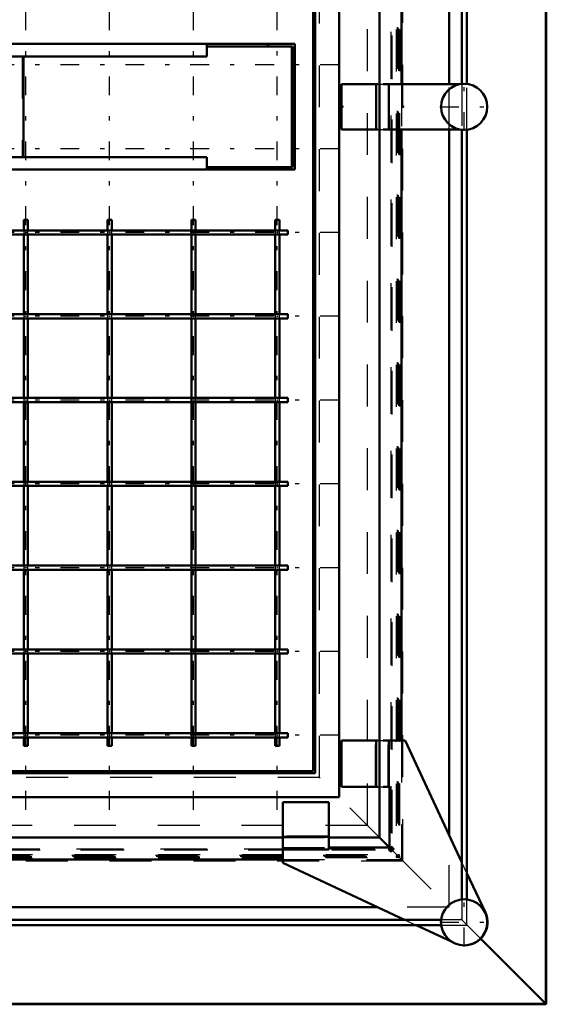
# Model space of a CAD drawing. Header units: millimetres. Extents: x 0 to 420, y 0 to 297.
# Tile 16 of 52: x 126 to 139, y 164 to 188. Entities that reach past the tile are written whole.
import ezdxf

# ---------------------------------------------------------------- set-up
doc = ezdxf.new("R2010")
doc.units = ezdxf.units.MM
doc.linetypes.add('Center', pattern=[1.5, 0.45, -0.5, 0.05, -0.5])
doc.linetypes.add('Dashed', pattern=[2, 1, -1])
for name, color, linetype, lineweight in [('2d ConnectionPoints', 7, 'Continuous', 50), ('AM_0', 7, 'Continuous', 50), ('AM_4', 3, 'Continuous', 25), ('AM_7', 7, 'Center', 25), ('AM_9', 6, 'Dashed', 25)]:
    doc.layers.add(name, color=color, linetype=linetype, lineweight=lineweight)

# ---------------------------------------------------------------- blocks, each defined once
blk = doc.blocks.new('85_FGS30015018025O110U_0_in_150180C2125Y2N4N_300Op0__1203')
at = {"layer": 'AM_0'}
for p, q in [((132.669, 187.076), (107.96, 187.076)), ((130.566, 186.776), (130.566, 187.076)), ((132.024, 187.076), (132.024, 187.016)), ((132.029, 187.076), (132.029, 187.016)), ((132.669, 184.076), (132.669, 187.076)), ((130.566, 187.016), (132.609, 187.016)), ((132.599, 187.016), (132.599, 184.136)), ((132.609, 187.016), (132.609, 184.136)), ((107.96, 186.776), (130.566, 186.776)), ((126.19, 186.776), (126.19, 184.376)), ((107.96, 184.376), (130.566, 184.376)), ((130.566, 184.376), (130.566, 184.076)), ((107.96, 184.076), (132.669, 184.076)), ((132.609, 184.136), (130.566, 184.136)), ((132.024, 184.136), (132.024, 184.076)), ((132.029, 184.136), (132.029, 184.076))]:
    blk.add_line(p, q, dxfattribs=at)
at = {"layer": 'AM_9'}
for p, q in [((130.562, 186.776), (130.562, 187.076)), ((130.562, 187.076), (130.562, 187.016)), ((130.566, 187.076), (130.566, 187.016)), ((132.659, 184.076), (132.659, 187.076)), ((130.562, 187.016), (130.566, 187.016)), ((126.163, 186.776), (126.163, 184.376)), ((130.562, 184.376), (130.562, 184.076)), ((130.562, 184.136), (130.562, 184.076)), ((130.566, 184.136), (130.562, 184.136)), ((130.566, 184.136), (130.566, 184.076))]:
    blk.add_line(p, q, dxfattribs=at)
blk = doc.blocks.new('88_FGS300150180133U_0_in_150180C2125Y2N4N_300Op0__1203')
at = {"layer": 'AM_0'}
for p, q in [((133.778, 186.116), (134.651, 186.116)), ((133.778, 186.116), (133.778, 185.036)), ((134.611, 186.116), (134.611, 185.036)), ((134.774, 186.116), (136.603, 186.116)), ((134.911, 186.116), (134.911, 185.036)), ((133.778, 185.036), (134.651, 185.036)), ((134.774, 185.036), (136.603, 185.036))]:
    blk.add_line(p, q, dxfattribs=at)
blk.add_circle((136.707, 185.576), 0.55, dxfattribs=at)
at = {"layer": 'AM_7'}
for p, q in [((136.707, 184.998), (136.707, 186.153)), ((136.13, 185.576), (137.285, 185.576))]:
    blk.add_line(p, q, dxfattribs=at)
at = {"layer": 'AM_9'}
for p, q in [((134.595, 186.116), (134.595, 185.036)), ((134.651, 186.116), (134.774, 186.116)), ((134.895, 186.116), (134.895, 185.036)), ((134.651, 185.036), (134.774, 185.036))]:
    blk.add_line(p, q, dxfattribs=at)
blk = doc.blocks.new('89_FGS300150180132U_0_in_150180C2125Y2N4N_300Op0__1203')
at = {"layer": 'AM_0'}
for p, q in [((133.778, 170.45), (134.651, 170.45)), ((133.778, 169.35), (133.778, 170.45)), ((134.611, 169.35), (134.611, 170.45)), ((135.298, 170.45), (134.774, 170.45)), ((134.911, 169.35), (134.911, 170.45)), ((136.655, 167.543), (135.298, 170.45)), ((133.778, 169.35), (134.651, 169.35)), ((134.774, 169.35), (134.928, 169.35)), ((134.928, 169.35), (134.928, 167.9)), ((133.478, 168.982), (132.378, 168.982)), ((132.378, 168.982), (132.378, 167.529)), ((133.478, 168.982), (133.478, 167.849)), ((133.478, 168.149), (132.378, 168.149)), ((133.478, 167.849), (132.378, 167.849)), ((134.928, 167.9), (133.478, 167.9)), ((132.378, 167.529), (135.285, 166.173)), ((137.213, 166.346), (136.775, 167.285)), ((135.559, 166.045), (136.422, 165.643))]:
    blk.add_line(p, q, dxfattribs=at)
blk.add_circle((136.707, 166.113), 0.55, dxfattribs=at)
blk.add_arc((136.715, 166.113), 0.55, 269.6041, 25.0112, dxfattribs=at)
at = {"layer": 'AM_7'}
for p, q in [((136.707, 165.536), (136.707, 166.691)), ((136.13, 166.113), (137.285, 166.113))]:
    blk.add_line(p, q, dxfattribs=at)
at = {"layer": 'AM_9'}
for p, q in [((134.595, 169.35), (134.595, 170.45)), ((134.651, 170.45), (134.774, 170.45)), ((134.895, 169.35), (134.895, 170.45)), ((134.651, 169.35), (134.774, 169.35)), ((133.478, 168.166), (132.378, 168.166)), ((132.378, 167.9), (133.478, 167.9)), ((136.775, 167.285), (136.655, 167.543)), ((135.285, 166.173), (135.559, 166.045))]:
    blk.add_line(p, q, dxfattribs=at)
blk = doc.blocks.new('91_Flat_Glass_Skylight_300150180_13_0_in_150180C2125Y2N4N_300Op0__1203')
at = {"layer": 'AM_0'}
for p, q in [((136.655, 204.492), (136.655, 186.123)), ((136.775, 186.122), (136.775, 204.492)), ((136.655, 185.028), (136.655, 166.661)), ((136.775, 166.659), (136.775, 185.03)), ((136.16, 166.173), (117.303, 166.173)), ((117.303, 166.045), (136.161, 166.045))]:
    blk.add_line(p, q, dxfattribs=at)
at = {"layer": 'AM_9'}
for p, q in [((136.655, 186.123), (136.655, 185.028)), ((136.775, 185.03), (136.775, 186.122)), ((136.655, 166.661), (136.655, 166.173)), ((136.775, 166.045), (136.775, 166.659)), ((136.655, 166.173), (136.16, 166.173)), ((136.161, 166.045), (136.775, 166.045))]:
    blk.add_line(p, q, dxfattribs=at)
blk = doc.blocks.new('98_FGS300150180259U_0_in_150180C2125Y2N4N_300Op0__1203')
at = {"layer": 'AM_7'}
for p, q in [((126.248, 168.801), (126.248, 202.351)), ((128.248, 168.801), (128.248, 202.351)), ((130.248, 168.801), (130.248, 202.351)), ((132.248, 168.801), (132.248, 202.351)), ((133.723, 186.576), (106.773, 186.576)), ((133.723, 184.576), (106.773, 184.576)), ((133.723, 182.576), (106.773, 182.576)), ((133.723, 180.576), (106.773, 180.576)), ((133.723, 178.576), (106.773, 178.576)), ((133.723, 176.576), (106.773, 176.576)), ((133.723, 174.576), (106.773, 174.576)), ((133.723, 172.576), (106.773, 172.576)), ((133.723, 170.576), (106.773, 170.576))]:
    blk.add_line(p, q, dxfattribs=at)
blk = doc.blocks.new('99_FGS300150180259U_0_in_150180C2125Y2N4N_300Op0__1203')
at = {"layer": 'AM_0'}
for p, q in [((126.198, 182.876), (126.198, 182.626)), ((126.198, 182.876), (126.298, 182.876)), ((126.298, 182.626), (126.298, 182.876)), ((128.198, 182.876), (128.198, 182.626)), ((128.198, 182.876), (128.298, 182.876)), ((128.298, 182.626), (128.298, 182.876)), ((130.198, 182.876), (130.198, 182.626)), ((130.198, 182.876), (130.298, 182.876)), ((130.298, 182.626), (130.298, 182.876)), ((132.198, 182.876), (132.198, 182.626)), ((132.198, 182.876), (132.298, 182.876)), ((132.298, 182.626), (132.298, 182.876)), ((132.498, 182.626), (107.998, 182.626)), ((132.498, 182.526), (132.498, 182.626)), ((107.998, 182.526), (132.498, 182.526)), ((126.198, 182.526), (126.198, 180.626)), ((126.298, 180.626), (126.298, 182.526)), ((128.198, 182.526), (128.198, 180.626)), ((128.298, 180.626), (128.298, 182.526)), ((130.198, 182.526), (130.198, 180.626)), ((130.298, 180.626), (130.298, 182.526)), ((132.198, 182.526), (132.198, 180.626)), ((132.298, 180.626), (132.298, 182.526)), ((132.498, 180.626), (107.998, 180.626)), ((107.998, 180.526), (132.498, 180.526)), ((126.198, 180.526), (126.198, 178.626)), ((126.298, 178.626), (126.298, 180.526)), ((128.198, 180.526), (128.198, 178.626)), ((128.298, 178.626), (128.298, 180.526)), ((130.198, 180.526), (130.198, 178.626)), ((130.298, 178.626), (130.298, 180.526)), ((132.198, 180.526), (132.198, 178.626)), ((132.298, 178.626), (132.298, 180.526)), ((132.498, 180.526), (132.498, 180.626)), ((132.498, 178.626), (107.998, 178.626)), ((132.498, 178.526), (132.498, 178.626)), ((107.998, 178.526), (132.498, 178.526)), ((126.198, 178.526), (126.198, 176.626)), ((126.298, 176.626), (126.298, 178.526)), ((128.198, 178.526), (128.198, 176.626)), ((128.298, 176.626), (128.298, 178.526)), ((130.198, 178.526), (130.198, 176.626)), ((130.298, 176.626), (130.298, 178.526)), ((132.198, 178.526), (132.198, 176.626)), ((132.298, 176.626), (132.298, 178.526)), ((132.498, 176.626), (107.998, 176.626)), ((107.998, 176.526), (132.498, 176.526)), ((126.198, 176.526), (126.198, 174.626)), ((126.298, 174.626), (126.298, 176.526)), ((128.198, 176.526), (128.198, 174.626)), ((128.298, 174.626), (128.298, 176.526)), ((130.198, 176.526), (130.198, 174.626)), ((130.298, 174.626), (130.298, 176.526)), ((132.198, 176.526), (132.198, 174.626)), ((132.298, 174.626), (132.298, 176.526)), ((132.498, 176.526), (132.498, 176.626)), ((132.498, 174.626), (107.998, 174.626)), ((132.498, 174.526), (132.498, 174.626)), ((107.998, 174.526), (132.498, 174.526)), ((126.198, 174.526), (126.198, 172.626)), ((126.298, 172.626), (126.298, 174.526)), ((128.198, 174.526), (128.198, 172.626)), ((128.298, 172.626), (128.298, 174.526)), ((130.198, 174.526), (130.198, 172.626)), ((130.298, 172.626), (130.298, 174.526)), ((132.198, 174.526), (132.198, 172.626)), ((132.298, 172.626), (132.298, 174.526)), ((132.498, 172.626), (107.998, 172.626)), ((107.998, 172.526), (132.498, 172.526)), ((126.198, 172.526), (126.198, 170.626)), ((126.298, 170.626), (126.298, 172.526)), ((128.198, 172.526), (128.198, 170.626)), ((128.298, 170.626), (128.298, 172.526)), ((130.198, 172.526), (130.198, 170.626)), ((130.298, 170.626), (130.298, 172.526)), ((132.198, 172.526), (132.198, 170.626)), ((132.298, 170.626), (132.298, 172.526)), ((132.498, 172.526), (132.498, 172.626)), ((132.498, 170.626), (107.998, 170.626)), ((132.498, 170.526), (132.498, 170.626)), ((107.998, 170.526), (132.498, 170.526)), ((126.198, 170.526), (126.198, 170.326)), ((126.298, 170.326), (126.298, 170.526)), ((128.198, 170.526), (128.198, 170.326)), ((128.298, 170.326), (128.298, 170.526)), ((130.198, 170.526), (130.198, 170.326)), ((130.298, 170.326), (130.298, 170.526)), ((132.198, 170.526), (132.198, 170.326)), ((132.298, 170.326), (132.298, 170.526)), ((126.198, 170.326), (126.298, 170.326)), ((128.198, 170.326), (128.298, 170.326)), ((130.198, 170.326), (130.298, 170.326)), ((132.198, 170.326), (132.298, 170.326))]:
    blk.add_line(p, q, dxfattribs=at)
at = {"layer": 'AM_9'}
for p, q in [((126.198, 182.626), (126.198, 182.526)), ((126.298, 182.526), (126.298, 182.626)), ((128.198, 182.626), (128.198, 182.526)), ((128.298, 182.526), (128.298, 182.626)), ((130.198, 182.626), (130.198, 182.526)), ((130.298, 182.526), (130.298, 182.626)), ((132.198, 182.626), (132.198, 182.526)), ((132.298, 182.526), (132.298, 182.626)), ((126.198, 180.626), (126.198, 180.526)), ((126.298, 180.526), (126.298, 180.626)), ((128.198, 180.626), (128.198, 180.526)), ((128.298, 180.526), (128.298, 180.626)), ((130.198, 180.626), (130.198, 180.526)), ((130.298, 180.526), (130.298, 180.626)), ((132.198, 180.626), (132.198, 180.526)), ((132.298, 180.526), (132.298, 180.626)), ((126.198, 178.626), (126.198, 178.526)), ((126.298, 178.526), (126.298, 178.626)), ((128.198, 178.626), (128.198, 178.526)), ((128.298, 178.526), (128.298, 178.626)), ((130.198, 178.626), (130.198, 178.526)), ((130.298, 178.526), (130.298, 178.626)), ((132.198, 178.626), (132.198, 178.526)), ((132.298, 178.526), (132.298, 178.626)), ((126.198, 176.626), (126.198, 176.526)), ((126.298, 176.526), (126.298, 176.626)), ((128.198, 176.626), (128.198, 176.526)), ((128.298, 176.526), (128.298, 176.626)), ((130.198, 176.626), (130.198, 176.526)), ((130.298, 176.526), (130.298, 176.626)), ((132.198, 176.626), (132.198, 176.526)), ((132.298, 176.526), (132.298, 176.626)), ((126.198, 174.626), (126.198, 174.526)), ((126.298, 174.526), (126.298, 174.626)), ((128.198, 174.626), (128.198, 174.526)), ((128.298, 174.526), (128.298, 174.626)), ((130.198, 174.626), (130.198, 174.526)), ((130.298, 174.526), (130.298, 174.626)), ((132.198, 174.626), (132.198, 174.526)), ((132.298, 174.526), (132.298, 174.626)), ((126.198, 172.626), (126.198, 172.526)), ((126.298, 172.526), (126.298, 172.626)), ((128.198, 172.626), (128.198, 172.526)), ((128.298, 172.526), (128.298, 172.626)), ((130.198, 172.626), (130.198, 172.526)), ((130.298, 172.526), (130.298, 172.626)), ((132.198, 172.626), (132.198, 172.526)), ((132.298, 172.526), (132.298, 172.626)), ((126.198, 170.626), (126.198, 170.526)), ((126.298, 170.526), (126.298, 170.626)), ((128.198, 170.626), (128.198, 170.526)), ((128.298, 170.526), (128.298, 170.626)), ((130.198, 170.626), (130.198, 170.526)), ((130.298, 170.526), (130.298, 170.626)), ((132.198, 170.626), (132.198, 170.526)), ((132.298, 170.526), (132.298, 170.626))]:
    blk.add_line(p, q, dxfattribs=at)
for points in [[(126.242, 182.576), (126.242, 182.578), (126.243, 182.58), (126.245, 182.581), (126.247, 182.582), (126.249, 182.582), (126.251, 182.582), (126.252, 182.58), (126.254, 182.579), (126.254, 182.577), (126.254, 182.575), (126.253, 182.573), (126.252, 182.571), (126.25, 182.57), (126.248, 182.57), (126.246, 182.57), (126.244, 182.571), (126.243, 182.573), (126.242, 182.575), (126.242, 182.576)], [(128.242, 182.576), (128.242, 182.578), (128.243, 182.58), (128.245, 182.581), (128.247, 182.582), (128.249, 182.582), (128.251, 182.582), (128.252, 182.58), (128.254, 182.579), (128.254, 182.577), (128.254, 182.575), (128.253, 182.573), (128.252, 182.571), (128.25, 182.57), (128.248, 182.57), (128.246, 182.57), (128.244, 182.571), (128.243, 182.573), (128.242, 182.575), (128.242, 182.576)], [(130.242, 182.576), (130.242, 182.578), (130.243, 182.58), (130.245, 182.581), (130.247, 182.582), (130.249, 182.582), (130.251, 182.582), (130.252, 182.58), (130.254, 182.579), (130.254, 182.577), (130.254, 182.575), (130.253, 182.573), (130.252, 182.571), (130.25, 182.57), (130.248, 182.57), (130.246, 182.57), (130.244, 182.571), (130.243, 182.573), (130.242, 182.575), (130.242, 182.576)], [(132.242, 182.576), (132.242, 182.578), (132.243, 182.58), (132.245, 182.581), (132.247, 182.582), (132.249, 182.582), (132.251, 182.582), (132.252, 182.58), (132.254, 182.579), (132.254, 182.577), (132.254, 182.575), (132.253, 182.573), (132.252, 182.571), (132.25, 182.57), (132.248, 182.57), (132.246, 182.57), (132.244, 182.571), (132.243, 182.573), (132.242, 182.575), (132.242, 182.576)], [(126.242, 180.576), (126.242, 180.578), (126.243, 180.58), (126.245, 180.581), (126.247, 180.582), (126.249, 180.582), (126.251, 180.582), (126.252, 180.58), (126.254, 180.579), (126.254, 180.577), (126.254, 180.575), (126.253, 180.573), (126.252, 180.571), (126.25, 180.57), (126.248, 180.57), (126.246, 180.57), (126.244, 180.571), (126.243, 180.573), (126.242, 180.575), (126.242, 180.576)], [(128.242, 180.576), (128.242, 180.578), (128.243, 180.58), (128.245, 180.581), (128.247, 180.582), (128.249, 180.582), (128.251, 180.582), (128.252, 180.58), (128.254, 180.579), (128.254, 180.577), (128.254, 180.575), (128.253, 180.573), (128.252, 180.571), (128.25, 180.57), (128.248, 180.57), (128.246, 180.57), (128.244, 180.571), (128.243, 180.573), (128.242, 180.575), (128.242, 180.576)], [(130.242, 180.576), (130.242, 180.578), (130.243, 180.58), (130.245, 180.581), (130.247, 180.582), (130.249, 180.582), (130.251, 180.582), (130.252, 180.58), (130.254, 180.579), (130.254, 180.577), (130.254, 180.575), (130.253, 180.573), (130.252, 180.571), (130.25, 180.57), (130.248, 180.57), (130.246, 180.57), (130.244, 180.571), (130.243, 180.573), (130.242, 180.575), (130.242, 180.576)], [(132.242, 180.576), (132.242, 180.578), (132.243, 180.58), (132.245, 180.581), (132.247, 180.582), (132.249, 180.582), (132.251, 180.582), (132.252, 180.58), (132.254, 180.579), (132.254, 180.577), (132.254, 180.575), (132.253, 180.573), (132.252, 180.571), (132.25, 180.57), (132.248, 180.57), (132.246, 180.57), (132.244, 180.571), (132.243, 180.573), (132.242, 180.575), (132.242, 180.576)], [(126.242, 178.576), (126.242, 178.578), (126.243, 178.58), (126.245, 178.581), (126.247, 178.582), (126.249, 178.582), (126.251, 178.582), (126.252, 178.58), (126.254, 178.579), (126.254, 178.577), (126.254, 178.575), (126.253, 178.573), (126.252, 178.571), (126.25, 178.57), (126.248, 178.57), (126.246, 178.57), (126.244, 178.571), (126.243, 178.573), (126.242, 178.575), (126.242, 178.576)], [(128.242, 178.576), (128.242, 178.578), (128.243, 178.58), (128.245, 178.581), (128.247, 178.582), (128.249, 178.582), (128.251, 178.582), (128.252, 178.58), (128.254, 178.579), (128.254, 178.577), (128.254, 178.575), (128.253, 178.573), (128.252, 178.571), (128.25, 178.57), (128.248, 178.57), (128.246, 178.57), (128.244, 178.571), (128.243, 178.573), (128.242, 178.575), (128.242, 178.576)], [(130.242, 178.576), (130.242, 178.578), (130.243, 178.58), (130.245, 178.581), (130.247, 178.582), (130.249, 178.582), (130.251, 178.582), (130.252, 178.58), (130.254, 178.579), (130.254, 178.577), (130.254, 178.575), (130.253, 178.573), (130.252, 178.571), (130.25, 178.57), (130.248, 178.57), (130.246, 178.57), (130.244, 178.571), (130.243, 178.573), (130.242, 178.575), (130.242, 178.576)], [(132.242, 178.576), (132.242, 178.578), (132.243, 178.58), (132.245, 178.581), (132.247, 178.582), (132.249, 178.582), (132.251, 178.582), (132.252, 178.58), (132.254, 178.579), (132.254, 178.577), (132.254, 178.575), (132.253, 178.573), (132.252, 178.571), (132.25, 178.57), (132.248, 178.57), (132.246, 178.57), (132.244, 178.571), (132.243, 178.573), (132.242, 178.575), (132.242, 178.576)], [(126.242, 176.576), (126.242, 176.578), (126.243, 176.58), (126.245, 176.581), (126.247, 176.582), (126.249, 176.582), (126.251, 176.582), (126.252, 176.58), (126.254, 176.579), (126.254, 176.577), (126.254, 176.575), (126.253, 176.573), (126.252, 176.571), (126.25, 176.57), (126.248, 176.57), (126.246, 176.57), (126.244, 176.571), (126.243, 176.573), (126.242, 176.575), (126.242, 176.576)], [(128.242, 176.576), (128.242, 176.578), (128.243, 176.58), (128.245, 176.581), (128.247, 176.582), (128.249, 176.582), (128.251, 176.582), (128.252, 176.58), (128.254, 176.579), (128.254, 176.577), (128.254, 176.575), (128.253, 176.573), (128.252, 176.571), (128.25, 176.57), (128.248, 176.57), (128.246, 176.57), (128.244, 176.571), (128.243, 176.573), (128.242, 176.575), (128.242, 176.576)], [(130.242, 176.576), (130.242, 176.578), (130.243, 176.58), (130.245, 176.581), (130.247, 176.582), (130.249, 176.582), (130.251, 176.582), (130.252, 176.58), (130.254, 176.579), (130.254, 176.577), (130.254, 176.575), (130.253, 176.573), (130.252, 176.571), (130.25, 176.57), (130.248, 176.57), (130.246, 176.57), (130.244, 176.571), (130.243, 176.573), (130.242, 176.575), (130.242, 176.576)], [(132.242, 176.576), (132.242, 176.578), (132.243, 176.58), (132.245, 176.581), (132.247, 176.582), (132.249, 176.582), (132.251, 176.582), (132.252, 176.58), (132.254, 176.579), (132.254, 176.577), (132.254, 176.575), (132.253, 176.573), (132.252, 176.571), (132.25, 176.57), (132.248, 176.57), (132.246, 176.57), (132.244, 176.571), (132.243, 176.573), (132.242, 176.575), (132.242, 176.576)], [(126.242, 174.576), (126.242, 174.578), (126.243, 174.58), (126.245, 174.581), (126.247, 174.582), (126.249, 174.582), (126.251, 174.582), (126.252, 174.58), (126.254, 174.579), (126.254, 174.577), (126.254, 174.575), (126.253, 174.573), (126.252, 174.571), (126.25, 174.57), (126.248, 174.57), (126.246, 174.57), (126.244, 174.571), (126.243, 174.573), (126.242, 174.575), (126.242, 174.576)], [(128.242, 174.576), (128.242, 174.578), (128.243, 174.58), (128.245, 174.581), (128.247, 174.582), (128.249, 174.582), (128.251, 174.582), (128.252, 174.58), (128.254, 174.579), (128.254, 174.577), (128.254, 174.575), (128.253, 174.573), (128.252, 174.571), (128.25, 174.57), (128.248, 174.57), (128.246, 174.57), (128.244, 174.571), (128.243, 174.573), (128.242, 174.575), (128.242, 174.576)], [(130.242, 174.576), (130.242, 174.578), (130.243, 174.58), (130.245, 174.581), (130.247, 174.582), (130.249, 174.582), (130.251, 174.582), (130.252, 174.58), (130.254, 174.579), (130.254, 174.577), (130.254, 174.575), (130.253, 174.573), (130.252, 174.571), (130.25, 174.57), (130.248, 174.57), (130.246, 174.57), (130.244, 174.571), (130.243, 174.573), (130.242, 174.575), (130.242, 174.576)], [(132.242, 174.576), (132.242, 174.578), (132.243, 174.58), (132.245, 174.581), (132.247, 174.582), (132.249, 174.582), (132.251, 174.582), (132.252, 174.58), (132.254, 174.579), (132.254, 174.577), (132.254, 174.575), (132.253, 174.573), (132.252, 174.571), (132.25, 174.57), (132.248, 174.57), (132.246, 174.57), (132.244, 174.571), (132.243, 174.573), (132.242, 174.575), (132.242, 174.576)], [(126.242, 172.576), (126.242, 172.578), (126.243, 172.58), (126.245, 172.581), (126.247, 172.582), (126.249, 172.582), (126.251, 172.582), (126.252, 172.58), (126.254, 172.579), (126.254, 172.577), (126.254, 172.575), (126.253, 172.573), (126.252, 172.571), (126.25, 172.57), (126.248, 172.57), (126.246, 172.57), (126.244, 172.571), (126.243, 172.573), (126.242, 172.575), (126.242, 172.576)], [(128.242, 172.576), (128.242, 172.578), (128.243, 172.58), (128.245, 172.581), (128.247, 172.582), (128.249, 172.582), (128.251, 172.582), (128.252, 172.58), (128.254, 172.579), (128.254, 172.577), (128.254, 172.575), (128.253, 172.573), (128.252, 172.571), (128.25, 172.57), (128.248, 172.57), (128.246, 172.57), (128.244, 172.571), (128.243, 172.573), (128.242, 172.575), (128.242, 172.576)], [(130.242, 172.576), (130.242, 172.578), (130.243, 172.58), (130.245, 172.581), (130.247, 172.582), (130.249, 172.582), (130.251, 172.582), (130.252, 172.58), (130.254, 172.579), (130.254, 172.577), (130.254, 172.575), (130.253, 172.573), (130.252, 172.571), (130.25, 172.57), (130.248, 172.57), (130.246, 172.57), (130.244, 172.571), (130.243, 172.573), (130.242, 172.575), (130.242, 172.576)], [(132.242, 172.576), (132.242, 172.578), (132.243, 172.58), (132.245, 172.581), (132.247, 172.582), (132.249, 172.582), (132.251, 172.582), (132.252, 172.58), (132.254, 172.579), (132.254, 172.577), (132.254, 172.575), (132.253, 172.573), (132.252, 172.571), (132.25, 172.57), (132.248, 172.57), (132.246, 172.57), (132.244, 172.571), (132.243, 172.573), (132.242, 172.575), (132.242, 172.576)], [(126.242, 170.576), (126.242, 170.578), (126.243, 170.58), (126.245, 170.581), (126.247, 170.582), (126.249, 170.582), (126.251, 170.582), (126.252, 170.58), (126.254, 170.579), (126.254, 170.577), (126.254, 170.575), (126.253, 170.573), (126.252, 170.571), (126.25, 170.57), (126.248, 170.57), (126.246, 170.57), (126.244, 170.571), (126.243, 170.573), (126.242, 170.575), (126.242, 170.576)], [(128.242, 170.576), (128.242, 170.578), (128.243, 170.58), (128.245, 170.581), (128.247, 170.582), (128.249, 170.582), (128.251, 170.582), (128.252, 170.58), (128.254, 170.579), (128.254, 170.577), (128.254, 170.575), (128.253, 170.573), (128.252, 170.571), (128.25, 170.57), (128.248, 170.57), (128.246, 170.57), (128.244, 170.571), (128.243, 170.573), (128.242, 170.575), (128.242, 170.576)], [(130.242, 170.576), (130.242, 170.578), (130.243, 170.58), (130.245, 170.581), (130.247, 170.582), (130.249, 170.582), (130.251, 170.582), (130.252, 170.58), (130.254, 170.579), (130.254, 170.577), (130.254, 170.575), (130.253, 170.573), (130.252, 170.571), (130.25, 170.57), (130.248, 170.57), (130.246, 170.57), (130.244, 170.571), (130.243, 170.573), (130.242, 170.575), (130.242, 170.576)], [(132.242, 170.576), (132.242, 170.578), (132.243, 170.58), (132.245, 170.581), (132.247, 170.582), (132.249, 170.582), (132.251, 170.582), (132.252, 170.58), (132.254, 170.579), (132.254, 170.577), (132.254, 170.575), (132.253, 170.573), (132.252, 170.571), (132.25, 170.57), (132.248, 170.57), (132.246, 170.57), (132.244, 170.571), (132.243, 170.573), (132.242, 170.575), (132.242, 170.576)]]:
    blk.add_lwpolyline(points, dxfattribs=at)
blk = doc.blocks.new('100_FGS300150180223U_0_in_150180C2125Y2N4N_300Op0__1203')
at = {"layer": 'AM_0'}
for p, q in [((134.688, 203.016), (134.688, 168.136)), ((133.728, 202.056), (133.728, 169.096)), ((133.108, 201.436), (133.108, 169.716)), ((133.152, 201.48), (133.152, 169.672)), ((135.216, 200.702), (135.216, 186.116)), ((135.216, 185.036), (135.216, 170.45)), ((107.344, 169.672), (133.152, 169.672)), ((107.388, 169.716), (133.108, 169.716)), ((106.768, 169.096), (133.728, 169.096)), ((117.307, 168.136), (132.378, 168.136)), ((133.478, 168.136), (134.688, 168.136)), ((134.688, 168.136), (134.924, 167.9)), ((117.307, 167.608), (132.378, 167.608))]:
    blk.add_line(p, q, dxfattribs=at)
at = {"layer": 'AM_9'}
for p, q in [((134.958, 203.364), (134.958, 167.787)), ((134.983, 203.274), (134.983, 167.878)), ((135.089, 203.417), (135.089, 167.735)), ((135.109, 203.479), (135.109, 167.673)), ((135.135, 203.463), (135.135, 167.689)), ((135.138, 203.435), (135.138, 167.717)), ((135.166, 203.422), (135.166, 167.73)), ((134.954, 203.246), (134.954, 167.906)), ((134.982, 203.232), (134.982, 167.92)), ((135.216, 186.116), (135.216, 185.036)), ((135.216, 170.45), (135.216, 167.608)), ((132.378, 168.136), (133.478, 168.136)), ((105.459, 167.866), (135.037, 167.866)), ((105.55, 167.841), (134.946, 167.841)), ((105.578, 167.87), (134.918, 167.87)), ((105.592, 167.842), (134.904, 167.842)), ((134.904, 167.842), (134.918, 167.87)), ((134.958, 167.787), (134.904, 167.842)), ((134.918, 167.87), (134.946, 167.841)), ((134.924, 167.9), (135.216, 167.608)), ((134.946, 167.841), (134.958, 167.866)), ((134.982, 167.92), (134.954, 167.906)), ((134.954, 167.906), (134.983, 167.878)), ((134.954, 167.87), (134.954, 167.828)), ((134.954, 167.87), (134.996, 167.87)), ((134.982, 167.842), (134.954, 167.828)), ((134.954, 167.828), (134.983, 167.799)), ((134.983, 167.878), (134.958, 167.866)), ((134.983, 167.799), (134.958, 167.787)), ((135.037, 167.866), (134.982, 167.92)), ((134.982, 167.842), (134.996, 167.87)), ((134.983, 167.841), (134.983, 167.799)), ((134.983, 167.841), (135.024, 167.841)), ((134.996, 167.87), (135.024, 167.841)), ((135.024, 167.841), (135.037, 167.866)), ((105.345, 167.715), (135.151, 167.715)), ((105.361, 167.689), (135.135, 167.689)), ((105.389, 167.686), (135.107, 167.686)), ((105.402, 167.658), (135.094, 167.658)), ((105.407, 167.735), (135.089, 167.735)), ((132.378, 167.608), (135.216, 167.608)), ((135.109, 167.715), (135.089, 167.705)), ((135.089, 167.705), (135.089, 167.663)), ((135.089, 167.705), (135.107, 167.686)), ((135.089, 167.663), (135.109, 167.673)), ((135.094, 167.658), (135.089, 167.663)), ((135.107, 167.686), (135.094, 167.658)), ((135.109, 167.715), (135.119, 167.735)), ((135.109, 167.673), (135.124, 167.658)), ((135.119, 167.735), (135.161, 167.735)), ((135.119, 167.735), (135.138, 167.717)), ((135.124, 167.658), (135.138, 167.686)), ((135.124, 167.658), (135.166, 167.658)), ((135.138, 167.717), (135.166, 167.73)), ((135.166, 167.7), (135.138, 167.686)), ((135.161, 167.735), (135.151, 167.715)), ((135.151, 167.715), (135.166, 167.7)), ((135.166, 167.73), (135.161, 167.735)), ((135.166, 167.7), (135.166, 167.658))]:
    blk.add_line(p, q, dxfattribs=at)
blk = doc.blocks.new('101_FGS30015018025101U_0_in_150180C2125Y2N4N_300Op0__1203')
at = {"layer": 'AM_0'}
for p, q in [((138.668, 164.156), (138.668, 206.996)), ((136.349, 186.116), (136.349, 202.914)), ((136.349, 168.198), (136.349, 185.036)), ((134.638, 166.475), (117.307, 166.475)), ((138.668, 164.156), (137.102, 165.722)), ((101.828, 164.156), (138.668, 164.156))]:
    blk.add_line(p, q, dxfattribs=at)
at = {"layer": 'AM_4'}
for q in [(138.65, 206.978), (101.846, 164.174)]:
    blk.add_line((138.65, 164.174), q, dxfattribs=at)
at = {"layer": 'AM_9'}
for p, q in [((138.648, 164.176), (138.648, 206.976)), ((135.248, 167.576), (135.248, 203.576)), ((134.398, 168.426), (134.398, 202.726)), ((133.259, 169.565), (133.259, 201.587)), ((136.349, 185.036), (136.349, 186.116)), ((133.259, 169.565), (107.237, 169.565)), ((134.688, 168.136), (133.259, 169.565)), ((134.398, 168.426), (106.098, 168.426)), ((136.349, 166.475), (136.349, 168.198)), ((135.248, 167.576), (105.248, 167.576)), ((135.216, 167.608), (137.102, 165.722)), ((136.349, 166.475), (134.638, 166.475)), ((138.648, 164.176), (101.848, 164.176))]:
    blk.add_line(p, q, dxfattribs=at)

msp = doc.modelspace()

# ---------------------------------------------------------------- linework, layer by layer
at = {"layer": '2d ConnectionPoints'}
for p in [(133.804, 185.576), (135.248, 185.576)]:
    msp.add_point(p, dxfattribs=at)

# ---------------------------------------------------------------- block references
for name in ['101_FGS30015018025101U_0_in_150180C2125Y2N4N_300Op0__1203', '91_Flat_Glass_Skylight_300150180_13_0_in_150180C2125Y2N4N_300Op0__1203', '100_FGS300150180223U_0_in_150180C2125Y2N4N_300Op0__1203', '98_FGS300150180259U_0_in_150180C2125Y2N4N_300Op0__1203', '85_FGS30015018025O110U_0_in_150180C2125Y2N4N_300Op0__1203', '88_FGS300150180133U_0_in_150180C2125Y2N4N_300Op0__1203', '99_FGS300150180259U_0_in_150180C2125Y2N4N_300Op0__1203', '89_FGS300150180132U_0_in_150180C2125Y2N4N_300Op0__1203']:
    msp.add_blockref(name, (0, 0))

doc.saveas('drawing.dxf')
